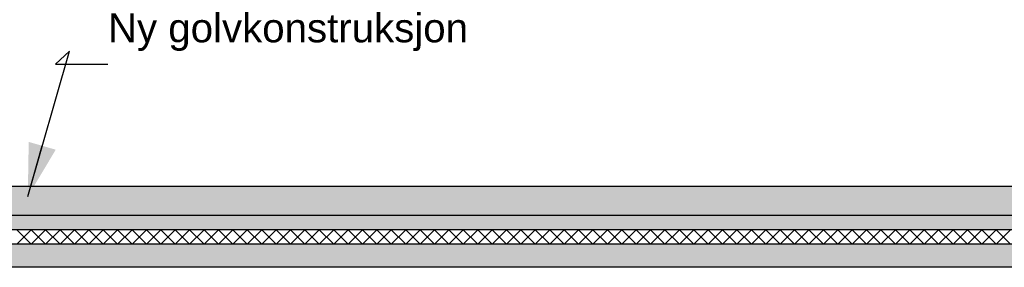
# Model space of a CAD drawing. Header units: millimetres. Extents: x -82116 to -57126, y -2070 to 21004.
# Tile 18 of 69: x -74340 to -70922, y 3540 to 4399. Entities that reach past the tile are written whole.
import ezdxf

# ---------------------------------------------------------------- set-up
doc = ezdxf.new("R2010")
doc.units = ezdxf.units.MM
doc.header["$LTSCALE"] = 0.5
doc.header["$MEASUREMENT"] = 0
doc.linetypes.add('PLINE', pattern=[0])
for name, color, linetype in [('252- Gulv på grunn_ bunnplate', 7, 'Continuous'), ('252- Gulv på grunn_ bunnplate (Skravur)', 7, 'Continuous'), ('253- Oppforet gulv_ påstøp (Skravur)(Nye konstruksjoner)', 7, 'Continuous'), ('253- Oppforet gulv_ påstøp(Nye konstruksjoner)', 7, 'Continuous'), ('832- Tekst bygning(Nye konstruksjoner)', 7, 'Continuous')]:
    doc.layers.add(name, color=color, linetype=linetype)
doc.styles.add('GENERATED_STYLE_3', font='arial.ttf')
doc.dimstyles.new('GENERATED_STYLE__2', dxfattribs={"dimtxt": 0.18, "dimasz": 182.4, "dimexe": 0.18, "dimexo": 0.0625, "dimgap": 0, "dimtad": 0, "dimtih": 1, "dimtoh": 1, "dimdec": 4, "dimzin": 0, "dimdsep": 46, "dimcen": 0.09, "dimadec": 0, "dimazin": 0, "dimtfac": 1, "dimtdec": 4, "dimtmove": 0, "dimatfit": 3, "dimldrblk": 'ARROWHEAD_5', "dimfxl": 1, "dimtolj": 1, "dimtzin": 0, "dimarcsym": 0})
pattern_1 = [(0, (0, 0), (0, 311.7692), [30, -150]), (0, (90, 155.9), (0, 311.7692), [30, -150]), (60, (0, 0), (-270, 155.8846), [30, -150]), (60, (180, 0), (-270, 155.8846), [30, -150]), (120, (30, 0), (270, 155.8846), [30, -150]), (120, (210, 0), (270, 155.8846), [30, -150]), (0, (0, 30), (0, 60.000002), [0, -60, 0, -90.000004]), (45, (30, 30), (-42.42641, 42.42641), [0, -45, 0, -75.000003])]

# ---------------------------------------------------------------- blocks, each defined once
blk = doc.blocks.new('*X30')
at = {"layer": '252- Gulv på grunn_ bunnplate (Skravur)', "linetype": 'PLINE'}
for p, q in [((-74350, 3620), (-74300, 3670)), ((-74300, 3620), (-74350, 3670)), ((-74300, 3620), (-74250, 3670)), ((-74250, 3620), (-74300, 3670)), ((-74250, 3620), (-74200, 3670)), ((-74200, 3620), (-74250, 3670)), ((-74200, 3620), (-74150, 3670)), ((-74150, 3620), (-74200, 3670)), ((-74150, 3620), (-74100, 3670)), ((-74100, 3620), (-74150, 3670)), ((-74100, 3620), (-74050, 3670)), ((-74050, 3620), (-74100, 3670)), ((-74050, 3620), (-74000, 3670)), ((-74000, 3620), (-74050, 3670)), ((-74000, 3620), (-73950, 3670)), ((-73950, 3620), (-74000, 3670)), ((-73950, 3620), (-73900, 3670)), ((-73900, 3620), (-73950, 3670)), ((-73900, 3620), (-73850, 3670)), ((-73850, 3620), (-73900, 3670)), ((-73850, 3620), (-73800, 3670)), ((-73800, 3620), (-73850, 3670)), ((-73800, 3620), (-73750, 3670)), ((-73750, 3620), (-73800, 3670)), ((-73750, 3620), (-73700, 3670)), ((-73700, 3620), (-73750, 3670)), ((-73700, 3620), (-73650, 3670)), ((-73650, 3620), (-73700, 3670)), ((-73650, 3620), (-73600, 3670)), ((-73600, 3620), (-73650, 3670)), ((-73600, 3620), (-73550, 3670)), ((-73550, 3620), (-73600, 3670)), ((-73550, 3620), (-73500, 3670)), ((-73500, 3620), (-73550, 3670)), ((-73500, 3620), (-73450, 3670)), ((-73450, 3620), (-73500, 3670)), ((-73450, 3620), (-73400, 3670)), ((-73400, 3620), (-73450, 3670)), ((-73400, 3620), (-73350, 3670)), ((-73350, 3620), (-73400, 3670)), ((-73350, 3620), (-73300, 3670)), ((-73300, 3620), (-73350, 3670)), ((-73300, 3620), (-73250, 3670)), ((-73250, 3620), (-73300, 3670)), ((-73250, 3620), (-73200, 3670)), ((-73200, 3620), (-73250, 3670)), ((-73200, 3620), (-73150, 3670)), ((-73150, 3620), (-73200, 3670)), ((-73150, 3620), (-73100, 3670)), ((-73100, 3620), (-73150, 3670)), ((-73100, 3620), (-73050, 3670)), ((-73050, 3620), (-73100, 3670)), ((-73050, 3620), (-73000, 3670)), ((-73000, 3620), (-73050, 3670)), ((-73000, 3620), (-72950, 3670)), ((-72950, 3620), (-73000, 3670)), ((-72950, 3620), (-72900, 3670)), ((-72900, 3620), (-72950, 3670)), ((-72900, 3620), (-72850, 3670)), ((-72850, 3620), (-72900, 3670)), ((-72850, 3620), (-72800, 3670)), ((-72800, 3620), (-72850, 3670)), ((-72800, 3620), (-72750, 3670)), ((-72750, 3620), (-72800, 3670)), ((-72750, 3620), (-72700, 3670)), ((-72700, 3620), (-72750, 3670)), ((-72700, 3620), (-72650, 3670)), ((-72650, 3620), (-72700, 3670)), ((-72650, 3620), (-72600, 3670)), ((-72600, 3620), (-72650, 3670)), ((-72600, 3620), (-72550, 3670)), ((-72550, 3620), (-72600, 3670)), ((-72550, 3620), (-72500, 3670)), ((-72500, 3620), (-72550, 3670)), ((-72500, 3620), (-72450, 3670)), ((-72450, 3620), (-72500, 3670)), ((-72450, 3620), (-72400, 3670)), ((-72400, 3620), (-72450, 3670)), ((-72400, 3620), (-72350, 3670)), ((-72350, 3620), (-72400, 3670)), ((-72350, 3620), (-72300, 3670)), ((-72300, 3620), (-72350, 3670)), ((-72300, 3620), (-72250, 3670)), ((-72250, 3620), (-72300, 3670)), ((-72250, 3620), (-72200, 3670)), ((-72200, 3620), (-72250, 3670)), ((-72200, 3620), (-72150, 3670)), ((-72150, 3620), (-72200, 3670)), ((-72150, 3620), (-72100, 3670)), ((-72100, 3620), (-72150, 3670)), ((-72100, 3620), (-72050, 3670)), ((-72050, 3620), (-72100, 3670)), ((-72050, 3620), (-72000, 3670)), ((-72000, 3620), (-72050, 3670)), ((-72000, 3620), (-71950, 3670)), ((-71950, 3620), (-72000, 3670)), ((-71950, 3620), (-71900, 3670)), ((-71900, 3620), (-71950, 3670)), ((-71900, 3620), (-71850, 3670)), ((-71850, 3620), (-71900, 3670)), ((-71850, 3620), (-71800, 3670)), ((-71800, 3620), (-71850, 3670)), ((-71800, 3620), (-71750, 3670)), ((-71750, 3620), (-71800, 3670)), ((-71750, 3620), (-71700, 3670)), ((-71700, 3620), (-71750, 3670)), ((-71700, 3620), (-71650, 3670)), ((-71650, 3620), (-71700, 3670)), ((-71650, 3620), (-71600, 3670)), ((-71600, 3620), (-71650, 3670)), ((-71600, 3620), (-71550, 3670)), ((-71550, 3620), (-71600, 3670)), ((-71550, 3620), (-71500, 3670)), ((-71500, 3620), (-71550, 3670)), ((-71500, 3620), (-71450, 3670)), ((-71450, 3620), (-71500, 3670)), ((-71450, 3620), (-71400, 3670)), ((-71400, 3620), (-71450, 3670)), ((-71400, 3620), (-71350, 3670)), ((-71350, 3620), (-71400, 3670)), ((-71350, 3620), (-71300, 3670)), ((-71300, 3620), (-71350, 3670)), ((-71300, 3620), (-71250, 3670)), ((-71250, 3620), (-71300, 3670)), ((-71250, 3620), (-71200, 3670)), ((-71200, 3620), (-71250, 3670)), ((-71200, 3620), (-71150, 3670)), ((-71150, 3620), (-71200, 3670)), ((-71150, 3620), (-71100, 3670)), ((-71100, 3620), (-71150, 3670)), ((-71100, 3620), (-71050, 3670)), ((-71050, 3620), (-71100, 3670)), ((-71050, 3620), (-71000, 3670)), ((-71000, 3620), (-71050, 3670)), ((-71000, 3620), (-70950, 3670)), ((-70950, 3620), (-71000, 3670)), ((-70950, 3620), (-70900, 3670)), ((-70900, 3620), (-70950, 3670))]:
    blk.add_line(p, q, dxfattribs=at)
blk = doc.blocks.new('ARROWHEAD_5')
at = {"linetype": 'Continuous'}
blk.add_hatch(color=256, dxfattribs=at).paths.add_polyline_path([(-1, 0.2679), (0, 0), (-1, -0.2679)])
blk.add_line((0, 0), (-1, 0), dxfattribs=at)

msp = doc.modelspace()

# ---------------------------------------------------------------- hatches: boundary and pattern name
at = {"layer": '252- Gulv på grunn_ bunnplate (Skravur)', "linetype": 'Continuous'}
h = msp.add_hatch(dxfattribs=at)
h.set_pattern_fill('Betong_strukturell', color=256, style=0, pattern_type=2)
h.set_pattern_definition(pattern_1)
h.paths.add_polyline_path([(-68938.2, 3720), (-77673.2, 3720), (-77673.2, 3670), (-68938.2, 3670)])
h = msp.add_hatch(dxfattribs=at)
h.set_pattern_fill('Betong_strukturell', color=256, style=0, pattern_type=2)
h.set_pattern_definition(pattern_1)
h.paths.add_polyline_path([(-77588.2, 3620), (-77588.2, 3540), (-68938.2, 3540), (-68938.2, 3620)])
at = {"layer": '253- Oppforet gulv_ påstøp (Skravur)(Nye konstruksjoner)', "linetype": 'Continuous'}
h = msp.add_hatch(dxfattribs=at)
h.set_pattern_fill('Prikker_tett', color=256, style=0, pattern_type=2)
h.set_pattern_definition([(0, (0, 0), (0, 43.30127), [0, -25]), (0, (12.5, 21.65), (0, 43.30127), [0, -25])])
h.paths.add_polyline_path([(-77668.2, 3820), (-77668.2, 3720), (-68648.2, 3720), (-68648.2, 3820)])

# ---------------------------------------------------------------- linework, layer by layer
at = {"layer": '252- Gulv på grunn_ bunnplate', "linetype": 'PLINE'}
for p, q in [((-68938.2, 3670), (-77588.2, 3670)), ((-68938.2, 3620), (-77588.2, 3620)), ((-68938.2, 3540), (-77588.2, 3540))]:
    msp.add_line(p, q, dxfattribs=at)
at = {"layer": '253- Oppforet gulv_ påstøp(Nye konstruksjoner)', "linetype": 'PLINE'}
msp.add_line((-68938.2, 3720), (-77668.2, 3720), dxfattribs=at)
at = {"layer": '253- Oppforet gulv_ påstøp(Nye konstruksjoner)', "linetype": 'PLINE', "flags": 128}
msp.add_lwpolyline([(-68648.2, 3820), (-70740.7, 3820), (-70784.7, 3820), (-70832.7, 3820), (-75950.7, 3820)], dxfattribs=at)

# ---------------------------------------------------------------- block references
at = {"layer": '252- Gulv på grunn_ bunnplate'}
msp.add_blockref('*X30', (0, 0), dxfattribs=at)

# ---------------------------------------------------------------- texts
at = {"layer": '832- Tekst bygning(Nye konstruksjoner)', "linetype": 'Continuous', "insert": (-74033.6, 4290.2), "char_height": 100, "attachment_point": 7, "style": 'GENERATED_STYLE_3'}
msp.add_mtext('\\A1;{\\pql;\\fArial|b0|i0|c0|p0;\\W1.000000;Ny golvkonstruksjon}', dxfattribs=at)

# ---------------------------------------------------------------- leaders
at = {"layer": '832- Tekst bygning(Nye konstruksjoner)', "linetype": 'PLINE', "annotation_type": 0, "has_hookline": 1, "hookline_direction": 0, "text_width": 1228.7}
msp.add_leader([(-74311.9, 3786), (-74167.6, 4290.2), (-74216, 4244.7), (-74033.6, 4244.7)], dimstyle='GENERATED_STYLE__2', dxfattribs=at)

doc.saveas('drawing.dxf')
